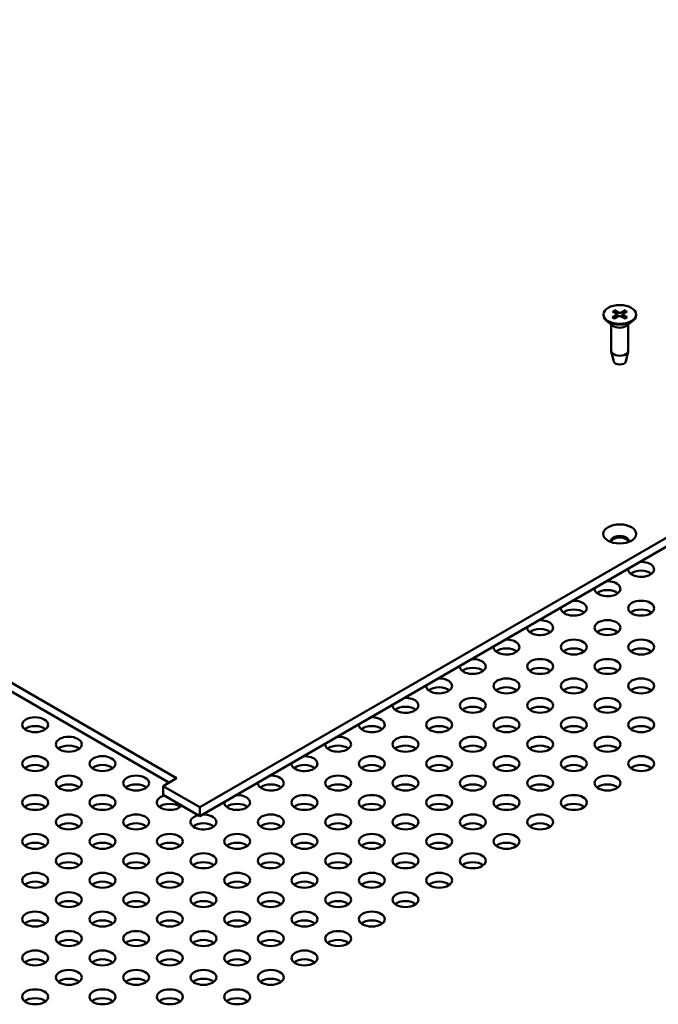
# Model space of a CAD drawing. Header units: millimetres. Extents: x 5 to 1722, y 30 to 1087.
# Tile 15 of 18: x 1315 to 1422, y 711 to 875. Entities that reach past the tile are written whole.
import ezdxf

# ---------------------------------------------------------------- set-up
doc = ezdxf.new("R2010")
doc.units = ezdxf.units.MM
doc.header["$LTSCALE"] = 2
doc.layers.add('Visible (ANSI)', color=7, linetype='Continuous', lineweight=50)

msp = doc.modelspace()

# ---------------------------------------------------------------- linework, layer by layer
at = {"layer": 'Visible (ANSI)'}
for p, q in [((1345.2606, 743.373), (1637.8614, 912.3061)), ((1637.8614, 910.8364), (1345.2606, 741.9033)), ((1130.1764, 870.1443), (1341.3892, 748.2005)), ((1340.1164, 747.4657), (1130.1764, 868.6746)), ((1414.0432, 826.0649), (1414.7718, 825.624)), ((1414.3645, 826.2505), (1415.1283, 825.8298)), ((1416.1644, 826.2505), (1415.4007, 825.8298)), ((1416.4858, 826.0649), (1415.7572, 825.624)), ((1412.5499, 825.5454), (1412.5499, 825.4133)), ((1414.1195, 823.6686), (1413.0793, 824.4833)), ((1414.0432, 825.0258), (1414.7718, 825.4667)), ((1414.3645, 824.8402), (1415.1283, 825.2609)), ((1414.8263, 825.5468), (1414.8359, 825.0998)), ((1416.1644, 824.8402), (1415.4007, 825.2609)), ((1415.7027, 825.5468), (1415.6931, 825.0998)), ((1416.4858, 825.0258), (1415.7572, 825.4667)), ((1416.4095, 823.6686), (1417.4496, 824.4833)), ((1417.9791, 825.5454), (1417.9791, 825.4133)), ((1413.8421, 823.8859), (1413.8421, 819.4896)), ((1416.6869, 823.8859), (1416.6869, 819.4896)), ((1414.2712, 817.6868), (1413.8562, 819.3741)), ((1416.2578, 817.6868), (1416.6728, 819.3741)), ((1341.3892, 748.2005), (1339.1442, 746.9043)), ((1339.1442, 746.9043), (1345.2606, 743.373)), ((1339.1442, 746.9043), (1339.1442, 745.4346)), ((1345.2606, 741.9033), (1339.1442, 745.4346)), ((1345.2606, 743.373), (1345.2606, 741.9033))]:
    msp.add_line(p, q, dxfattribs=at)
at = {"layer": 'Visible (ANSI)', "flags": 128}
for points in [[(1414.3645, 826.2505), (1414.3675, 826.2488), (1414.3705, 826.2468), (1414.3736, 826.2447), (1414.3767, 826.2424), (1414.3798, 826.24), (1414.3829, 826.2374), (1414.3858, 826.2348), (1414.3886, 826.2321), (1414.3913, 826.2294), (1414.394, 826.2264), (1414.3968, 826.2233), (1414.3994, 826.22), (1414.4021, 826.2166), (1414.4046, 826.2131), (1414.4071, 826.2096), (1414.4094, 826.206), (1414.4115, 826.2025), (1414.4136, 826.199), (1414.4155, 826.1953), (1414.4174, 826.1915), (1414.4192, 826.1875), (1414.4209, 826.1836), (1414.4225, 826.1796), (1414.424, 826.1757)], [(1414.5726, 825.7446), (1414.5669, 825.761), (1414.5612, 825.7776), (1414.5554, 825.7943), (1414.5496, 825.8111), (1414.5437, 825.8281), (1414.5379, 825.8451), (1414.5319, 825.8623), (1414.5259, 825.8796), (1414.5199, 825.8971), (1414.5139, 825.9147), (1414.5078, 825.9324), (1414.5016, 825.9503), (1414.4954, 825.9683), (1414.4891, 825.9864), (1414.4829, 826.0047), (1414.4765, 826.0231), (1414.4701, 826.0416), (1414.4637, 826.0604), (1414.4572, 826.0792), (1414.4507, 826.0982), (1414.4441, 826.1173), (1414.4374, 826.1366), (1414.4307, 826.1561), (1414.424, 826.1757)], [(1416.105, 826.1757), (1416.0983, 826.1561), (1416.0916, 826.1366), (1416.0849, 826.1173), (1416.0783, 826.0982), (1416.0718, 826.0792), (1416.0653, 826.0604), (1416.0589, 826.0416), (1416.0525, 826.0231), (1416.0461, 826.0047), (1416.0398, 825.9864), (1416.0336, 825.9683), (1416.0274, 825.9503), (1416.0212, 825.9324), (1416.0151, 825.9147), (1416.0091, 825.8971), (1416.003, 825.8796), (1415.9971, 825.8623), (1415.9911, 825.8451), (1415.9852, 825.8281), (1415.9794, 825.8111), (1415.9736, 825.7943), (1415.9678, 825.7776), (1415.9621, 825.761), (1415.9564, 825.7446)], [(1416.105, 826.1757), (1416.1065, 826.1796), (1416.108, 826.1836), (1416.1098, 826.1875), (1416.1116, 826.1915), (1416.1135, 826.1953), (1416.1154, 826.199), (1416.1174, 826.2025), (1416.1196, 826.206), (1416.1219, 826.2096), (1416.1244, 826.2131), (1416.1269, 826.2166), (1416.1295, 826.22), (1416.1322, 826.2233), (1416.1349, 826.2264), (1416.1376, 826.2294), (1416.1403, 826.2321), (1416.1432, 826.2348), (1416.1461, 826.2374), (1416.1492, 826.24), (1416.1522, 826.2424), (1416.1554, 826.2447), (1416.1584, 826.2468), (1416.1615, 826.2488), (1416.1644, 826.2505)], [(1414.0432, 825.0258), (1414.0454, 825.0271), (1414.0477, 825.0283), (1414.05, 825.0294), (1414.0524, 825.0305), (1414.0548, 825.0315), (1414.0572, 825.0323), (1414.0595, 825.0331), (1414.0618, 825.0337), (1414.0641, 825.0343), (1414.0662, 825.0347), (1414.0683, 825.0349), (1414.0704, 825.0351), (1414.0725, 825.0351), (1414.0746, 825.035), (1414.0767, 825.0349), (1414.0787, 825.0346), (1414.0807, 825.0341), (1414.0827, 825.0336), (1414.0846, 825.033), (1414.0864, 825.0323), (1414.0881, 825.0315), (1414.0897, 825.0306), (1414.0913, 825.0295), (1414.0928, 825.0283)], [(1414.3899, 824.8542), (1414.2289, 824.9355), (1414.0929, 825.0284)], [(1416.4361, 825.0284), (1416.3001, 824.9355), (1416.1391, 824.8542)], [(1416.4361, 825.0283), (1416.4377, 825.0295), (1416.4393, 825.0306), (1416.4409, 825.0315), (1416.4426, 825.0323), (1416.4444, 825.033), (1416.4463, 825.0336), (1416.4482, 825.0341), (1416.4503, 825.0346), (1416.4523, 825.0349), (1416.4544, 825.035), (1416.4565, 825.0351), (1416.4586, 825.0351), (1416.4607, 825.0349), (1416.4627, 825.0347), (1416.4649, 825.0343), (1416.4672, 825.0337), (1416.4695, 825.0331), (1416.4718, 825.0323), (1416.4742, 825.0315), (1416.4766, 825.0305), (1416.4789, 825.0294), (1416.4813, 825.0283), (1416.4836, 825.0271), (1416.4858, 825.0258)]]:
    msp.add_lwpolyline(points, dxfattribs=at)
at = {"layer": 'Visible (ANSI)'}
for centre, major_axis in [((1415.2645, 825.5454), (2.7146, 0)), ((1415.2642, 788.9335), (-2.75, 0)), ((1418.8264, 776.5621), (-2.159, 0)), ((1413.2138, 773.3216), (-2.159, 0)), ((1407.6011, 770.0812), (-2.159, 0)), ((1418.8264, 770.0812), (-2.159, 0)), ((1401.9885, 766.8407), (-2.159, 0)), ((1413.2138, 766.8407), (-2.159, 0)), ((1396.3758, 763.6002), (-2.159, 0)), ((1407.6011, 763.6002), (-2.159, 0)), ((1418.8264, 763.6002), (-2.159, 0)), ((1390.7631, 760.3597), (-2.159, 0)), ((1401.9885, 760.3597), (-2.159, 0)), ((1413.2138, 760.3597), (-2.159, 0)), ((1317.7986, 757.1193), (-2.159, 0)), ((1385.1505, 757.1193), (-2.159, 0)), ((1396.3758, 757.1193), (-2.159, 0)), ((1407.6011, 757.1193), (-2.159, 0)), ((1418.8264, 757.1193), (-2.159, 0)), ((1323.4112, 753.8788), (-2.159, 0)), ((1379.5378, 753.8788), (-2.159, 0)), ((1390.7631, 753.8788), (-2.159, 0)), ((1401.9885, 753.8788), (-2.159, 0)), ((1413.2138, 753.8788), (-2.159, 0)), ((1317.7986, 750.6383), (-2.159, 0)), ((1329.0239, 750.6383), (-2.159, 0)), ((1373.9252, 750.6383), (-2.159, 0)), ((1385.1505, 750.6383), (-2.159, 0)), ((1396.3758, 750.6383), (-2.159, 0)), ((1407.6011, 750.6383), (-2.159, 0)), ((1418.8264, 750.6383), (-2.159, 0)), ((1323.4112, 747.3979), (-2.159, 0)), ((1334.6365, 747.3979), (-2.159, 0)), ((1368.3125, 747.3979), (-2.159, 0)), ((1379.5378, 747.3979), (-2.159, 0)), ((1390.7631, 747.3979), (-2.159, 0)), ((1401.9885, 747.3979), (-2.159, 0)), ((1413.2138, 747.3979), (-2.159, 0)), ((1317.7986, 744.1574), (-2.159, 0)), ((1329.0239, 744.1574), (-2.159, 0)), ((1362.6998, 744.1574), (-2.159, 0)), ((1373.9252, 744.1574), (-2.159, 0)), ((1385.1505, 744.1574), (-2.159, 0)), ((1396.3758, 744.1574), (-2.159, 0)), ((1407.6011, 744.1574), (-2.159, 0)), ((1323.4112, 740.9169), (-2.159, 0)), ((1334.6365, 740.9169), (-2.159, 0)), ((1357.0872, 740.9169), (-2.159, 0)), ((1368.3125, 740.9169), (-2.159, 0)), ((1379.5378, 740.9169), (-2.159, 0)), ((1390.7631, 740.9169), (-2.159, 0)), ((1401.9885, 740.9169), (-2.159, 0)), ((1317.7986, 737.6765), (-2.159, 0)), ((1329.0239, 737.6765), (-2.159, 0)), ((1340.2492, 737.6765), (-2.159, 0)), ((1351.4745, 737.6765), (-2.159, 0)), ((1362.6998, 737.6765), (-2.159, 0)), ((1373.9252, 737.6765), (-2.159, 0)), ((1385.1505, 737.6765), (-2.159, 0)), ((1396.3758, 737.6765), (-2.159, 0)), ((1323.4112, 734.436), (-2.159, 0)), ((1334.6365, 734.436), (-2.159, 0)), ((1345.8619, 734.436), (-2.159, 0)), ((1357.0872, 734.436), (-2.159, 0)), ((1368.3125, 734.436), (-2.159, 0)), ((1379.5378, 734.436), (-2.159, 0)), ((1390.7631, 734.436), (-2.159, 0)), ((1317.7986, 731.1955), (-2.159, 0)), ((1329.0239, 731.1955), (-2.159, 0)), ((1340.2492, 731.1955), (-2.159, 0)), ((1351.4745, 731.1955), (-2.159, 0)), ((1362.6998, 731.1955), (-2.159, 0)), ((1373.9252, 731.1955), (-2.159, 0)), ((1385.1505, 731.1955), (-2.159, 0)), ((1323.4112, 727.955), (-2.159, 0)), ((1334.6365, 727.955), (-2.159, 0)), ((1345.8619, 727.955), (-2.159, 0)), ((1357.0872, 727.955), (-2.159, 0)), ((1368.3125, 727.955), (-2.159, 0)), ((1379.5378, 727.955), (-2.159, 0)), ((1317.7986, 724.7146), (-2.159, 0)), ((1329.0239, 724.7146), (-2.159, 0)), ((1340.2492, 724.7146), (-2.159, 0)), ((1351.4745, 724.7146), (-2.159, 0)), ((1362.6998, 724.7146), (-2.159, 0)), ((1373.9252, 724.7146), (-2.159, 0)), ((1323.4112, 721.4741), (-2.159, 0)), ((1334.6365, 721.4741), (-2.159, 0)), ((1345.8619, 721.4741), (-2.159, 0)), ((1357.0872, 721.4741), (-2.159, 0)), ((1368.3125, 721.4741), (-2.159, 0)), ((1317.7986, 718.2336), (-2.159, 0)), ((1329.0239, 718.2336), (-2.159, 0)), ((1340.2492, 718.2336), (-2.159, 0)), ((1351.4745, 718.2336), (-2.159, 0)), ((1362.6998, 718.2336), (-2.159, 0)), ((1323.4112, 714.9932), (-2.159, 0)), ((1334.6365, 714.9932), (-2.159, 0)), ((1345.8619, 714.9932), (-2.159, 0)), ((1357.0872, 714.9932), (-2.159, 0)), ((1317.7986, 711.7527), (-2.159, 0)), ((1329.0239, 711.7527), (-2.159, 0)), ((1340.2492, 711.7527), (-2.159, 0)), ((1351.4745, 711.7527), (-2.159, 0))]:
    msp.add_ellipse(centre, major_axis=major_axis, ratio=0.57735027, dxfattribs=at)
for centre, major_axis, start_param, end_param in [((1415.2645, 825.4133), (2.7146, 0), 3.14159267, 6.28318531), ((1414.629, 825.5454), (0.1973, 0), 5.52131728, 7.04505333), ((1415.2645, 825.9122), (0.1973, 0), 3.95052096, 5.474257), ((1415.2645, 825.1785), (-0.1973, 0), 3.95052096, 5.474257), ((1415.9, 825.5454), (-0.1973, 0), 5.52131728, 7.04505333), ((1415.2645, 824.1558), (-1.4224, 0), 0.6351932, 2.50639946), ((1415.2645, 819.4896), (1.4224, 0), 3.14159265, 6.28318531), ((1415.2645, 817.7682), (-1.0033, 0), 0.14103652, 3.00055613), ((1415.2642, 787.7594), (1.5, 0), 6.08903434, 9.61892893), ((1415.2642, 787.4638), (1.5, 0), 0.17150661, 2.97008604), ((1418.8264, 783.043), (2.159, 0), 3.06912167, 7.92645262), ((1418.8264, 781.5733), (-2.159, 0), 3.77206775, 5.65271021), ((1413.2138, 779.8026), (2.159, 0), 3.06912167, 7.92645262), ((1413.2138, 778.3329), (-2.159, 0), 3.77206775, 5.65271021), ((1407.6011, 776.5621), (2.159, 0), 3.06912167, 7.92645262), ((1407.6011, 775.0924), (-2.159, 0), 3.77206775, 5.65271021), ((1418.8264, 775.0924), (-2.159, 0), 3.77206775, 5.65271021), ((1401.9885, 773.3216), (2.159, 0), 3.06912167, 7.92645262), ((1401.9885, 771.8519), (-2.159, 0), 3.77206775, 5.65271021), ((1413.2138, 771.8519), (-2.159, 0), 3.77206775, 5.65271021), ((1396.3758, 770.0812), (2.159, 0), 3.06912167, 7.92645262), ((1396.3758, 768.6115), (-2.159, 0), 3.77206775, 5.65271021), ((1407.6011, 768.6115), (-2.159, 0), 3.77206775, 5.65271021), ((1418.8264, 768.6115), (-2.159, 0), 3.77206775, 5.65271021), ((1390.7631, 766.8407), (2.159, 0), 3.06912167, 7.92645262), ((1390.7631, 765.371), (-2.159, 0), 3.77206775, 5.65271021), ((1401.9885, 765.371), (-2.159, 0), 3.77206775, 5.65271021), ((1413.2138, 765.371), (-2.159, 0), 3.77206775, 5.65271021), ((1385.1505, 763.6002), (2.159, 0), 3.06912167, 7.92645262), ((1385.1505, 762.1305), (-2.159, 0), 3.77206775, 5.65271021), ((1396.3758, 762.1305), (-2.159, 0), 3.77206775, 5.65271021), ((1407.6011, 762.1305), (-2.159, 0), 3.77206775, 5.65271021), ((1418.8264, 762.1305), (-2.159, 0), 3.77206775, 5.65271021), ((1379.5378, 760.3597), (2.159, 0), 3.06912167, 7.92645262), ((1379.5378, 758.8901), (-2.159, 0), 3.77206775, 5.65271021), ((1390.7631, 758.8901), (-2.159, 0), 3.77206775, 5.65271021), ((1401.9885, 758.8901), (-2.159, 0), 3.77206775, 5.65271021), ((1413.2138, 758.8901), (-2.159, 0), 3.77206775, 5.65271021), ((1373.9252, 757.1193), (2.159, 0), 3.06912167, 7.92645262), ((1317.7986, 755.6496), (-2.159, 0), 3.77206775, 5.65271021), ((1373.9252, 755.6496), (-2.159, 0), 3.77206775, 5.65271021), ((1385.1505, 755.6496), (-2.159, 0), 3.77206775, 5.65271021), ((1396.3758, 755.6496), (-2.159, 0), 3.77206775, 5.65271021), ((1407.6011, 755.6496), (-2.159, 0), 3.77206775, 5.65271021), ((1418.8264, 755.6496), (-2.159, 0), 3.77206775, 5.65271021), ((1323.4112, 752.4091), (-2.159, 0), 3.77206775, 5.65271021), ((1368.3125, 753.8788), (2.159, 0), 3.06912167, 7.92645262), ((1368.3125, 752.4091), (-2.159, 0), 3.77206775, 5.65271021), ((1379.5378, 752.4091), (-2.159, 0), 3.77206775, 5.65271021), ((1390.7631, 752.4091), (-2.159, 0), 3.77206775, 5.65271021), ((1401.9885, 752.4091), (-2.159, 0), 3.77206775, 5.65271021), ((1413.2138, 752.4091), (-2.159, 0), 3.77206775, 5.65271021), ((1317.7986, 749.1686), (-2.159, 0), 3.77206775, 5.65271021), ((1329.0239, 749.1686), (-2.159, 0), 3.77206775, 5.65271021), ((1362.6998, 750.6383), (2.159, 0), 3.06912167, 7.92645262), ((1362.6998, 749.1686), (-2.159, 0), 3.77206775, 5.65271021), ((1373.9252, 749.1686), (-2.159, 0), 3.77206775, 5.65271021), ((1385.1505, 749.1686), (-2.159, 0), 3.77206775, 5.65271021), ((1396.3758, 749.1686), (-2.159, 0), 3.77206775, 5.65271021), ((1407.6011, 749.1686), (-2.159, 0), 3.77206775, 5.65271021), ((1418.8264, 749.1686), (-2.159, 0), 3.77206775, 5.65271021), ((1323.4112, 745.9282), (-2.159, 0), 3.77206775, 5.65271021), ((1334.6365, 745.9282), (-2.159, 0), 3.77206775, 5.65271021), ((1357.0872, 747.3979), (2.159, 0), 3.06912167, 7.92645262), ((1357.0872, 745.9282), (-2.159, 0), 3.77206775, 5.65271021), ((1368.3125, 745.9282), (-2.159, 0), 3.77206775, 5.65271021), ((1379.5378, 745.9282), (-2.159, 0), 3.77206775, 5.65271021), ((1390.7631, 745.9282), (-2.159, 0), 3.77206775, 5.65271021), ((1401.9885, 745.9282), (-2.159, 0), 3.77206775, 5.65271021), ((1413.2138, 745.9282), (-2.159, 0), 3.77206775, 5.65271021), ((1351.4745, 744.1574), (2.159, 0), 3.06912167, 7.92645262), ((1317.7986, 742.6877), (-2.159, 0), 3.77206775, 5.65271021), ((1329.0239, 742.6877), (-2.159, 0), 3.77206775, 5.65271021), ((1340.2492, 744.1574), (-2.159, 0), 5.1266944, 9.01047255), ((1340.2492, 742.6877), (-2.159, 0), 3.77206775, 5.65271021), ((1351.4745, 742.6877), (-2.159, 0), 3.77206775, 5.65271021), ((1362.6998, 742.6877), (-2.159, 0), 3.77206775, 5.65271021), ((1373.9252, 742.6877), (-2.159, 0), 3.77206775, 5.65271021), ((1385.1505, 742.6877), (-2.159, 0), 3.77206775, 5.65271021), ((1396.3758, 742.6877), (-2.159, 0), 3.77206775, 5.65271021), ((1407.6011, 742.6877), (-2.159, 0), 3.77206775, 5.65271021), ((1345.8619, 740.9169), (2.159, 0), 1.98510174, 7.92645262), ((1323.4112, 739.4472), (-2.159, 0), 3.77206775, 5.65271021), ((1334.6365, 739.4472), (-2.159, 0), 3.77206775, 5.65271021), ((1345.8619, 739.4472), (-2.159, 0), 3.77206775, 5.65271021), ((1357.0872, 739.4472), (-2.159, 0), 3.77206775, 5.65271021), ((1368.3125, 739.4472), (-2.159, 0), 3.77206775, 5.65271021), ((1379.5378, 739.4472), (-2.159, 0), 3.77206775, 5.65271021), ((1390.7631, 739.4472), (-2.159, 0), 3.77206775, 5.65271021), ((1401.9885, 739.4472), (-2.159, 0), 3.77206775, 5.65271021), ((1317.7986, 736.2068), (-2.159, 0), 3.77206775, 5.65271021), ((1329.0239, 736.2068), (-2.159, 0), 3.77206775, 5.65271021), ((1340.2492, 736.2068), (-2.159, 0), 3.77206775, 5.65271021), ((1351.4745, 736.2068), (-2.159, 0), 3.77206775, 5.65271021), ((1362.6998, 736.2068), (-2.159, 0), 3.77206775, 5.65271021), ((1373.9252, 736.2068), (-2.159, 0), 3.77206775, 5.65271021), ((1385.1505, 736.2068), (-2.159, 0), 3.77206775, 5.65271021), ((1396.3758, 736.2068), (-2.159, 0), 3.77206775, 5.65271021), ((1323.4112, 732.9663), (-2.159, 0), 3.77206775, 5.65271021), ((1334.6365, 732.9663), (-2.159, 0), 3.77206775, 5.65271021), ((1345.8619, 732.9663), (-2.159, 0), 3.77206775, 5.65271021), ((1357.0872, 732.9663), (-2.159, 0), 3.77206775, 5.65271021), ((1368.3125, 732.9663), (-2.159, 0), 3.77206775, 5.65271021), ((1379.5378, 732.9663), (-2.159, 0), 3.77206775, 5.65271021), ((1390.7631, 732.9663), (-2.159, 0), 3.77206775, 5.65271021), ((1317.7986, 729.7258), (-2.159, 0), 3.77206775, 5.65271021), ((1329.0239, 729.7258), (-2.159, 0), 3.77206775, 5.65271021), ((1340.2492, 729.7258), (-2.159, 0), 3.77206775, 5.65271021), ((1351.4745, 729.7258), (-2.159, 0), 3.77206775, 5.65271021), ((1362.6998, 729.7258), (-2.159, 0), 3.77206775, 5.65271021), ((1373.9252, 729.7258), (-2.159, 0), 3.77206775, 5.65271021), ((1385.1505, 729.7258), (-2.159, 0), 3.77206775, 5.65271021), ((1323.4112, 726.4853), (-2.159, 0), 3.77206775, 5.65271021), ((1334.6365, 726.4853), (-2.159, 0), 3.77206775, 5.65271021), ((1345.8619, 726.4853), (-2.159, 0), 3.77206775, 5.65271021), ((1357.0872, 726.4853), (-2.159, 0), 3.77206775, 5.65271021), ((1368.3125, 726.4853), (-2.159, 0), 3.77206775, 5.65271021), ((1379.5378, 726.4853), (-2.159, 0), 3.77206775, 5.65271021), ((1317.7986, 723.2449), (-2.159, 0), 3.77206775, 5.65271021), ((1329.0239, 723.2449), (-2.159, 0), 3.77206775, 5.65271021), ((1340.2492, 723.2449), (-2.159, 0), 3.77206775, 5.65271021), ((1351.4745, 723.2449), (-2.159, 0), 3.77206775, 5.65271021), ((1362.6998, 723.2449), (-2.159, 0), 3.77206775, 5.65271021), ((1373.9252, 723.2449), (-2.159, 0), 3.77206775, 5.65271021), ((1323.4112, 720.0044), (-2.159, 0), 3.77206775, 5.65271021), ((1334.6365, 720.0044), (-2.159, 0), 3.77206775, 5.65271021), ((1345.8619, 720.0044), (-2.159, 0), 3.77206775, 5.65271021), ((1357.0872, 720.0044), (-2.159, 0), 3.77206775, 5.65271021), ((1368.3125, 720.0044), (-2.159, 0), 3.77206775, 5.65271021), ((1317.7986, 716.7639), (-2.159, 0), 3.77206775, 5.65271021), ((1329.0239, 716.7639), (-2.159, 0), 3.77206775, 5.65271021), ((1340.2492, 716.7639), (-2.159, 0), 3.77206775, 5.65271021), ((1351.4745, 716.7639), (-2.159, 0), 3.77206775, 5.65271021), ((1362.6998, 716.7639), (-2.159, 0), 3.77206775, 5.65271021), ((1323.4112, 713.5235), (-2.159, 0), 3.77206775, 5.65271021), ((1334.6365, 713.5235), (-2.159, 0), 3.77206775, 5.65271021), ((1345.8619, 713.5235), (-2.159, 0), 3.77206775, 5.65271021), ((1357.0872, 713.5235), (-2.159, 0), 3.77206775, 5.65271021), ((1317.7986, 710.283), (-2.159, 0), 3.77206775, 5.65271021), ((1329.0239, 710.283), (-2.159, 0), 3.77206775, 5.65271021), ((1340.2492, 710.283), (-2.159, 0), 3.77206775, 5.65271021), ((1351.4745, 710.283), (-2.159, 0), 3.77206775, 5.65271021)]:
    msp.add_ellipse(centre, major_axis=major_axis, ratio=0.57735027, start_param=start_param, end_param=end_param, dxfattribs=at)

doc.saveas('drawing.dxf')
